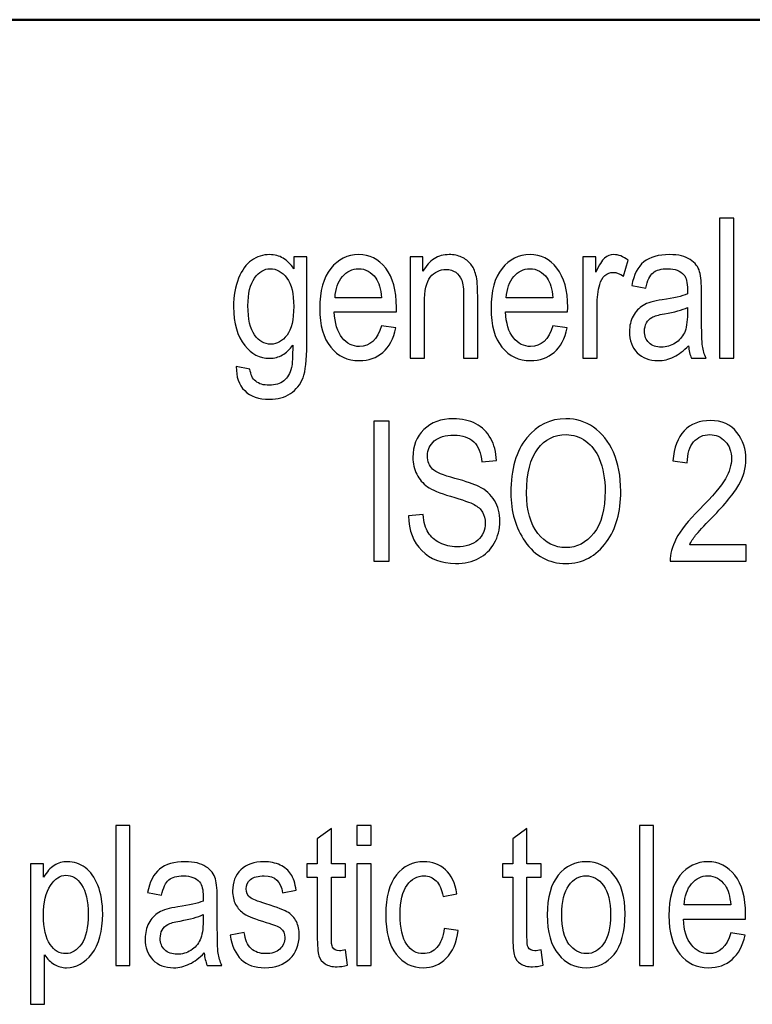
# Model space of a CAD drawing. Header units: centimetres. Extents: x -94 to 21, y -30 to 196.
# Tile 49 of 143: x 8 to 9.08, y -25.14 to -23.68. Entities that reach past the tile are written whole.
import ezdxf

# ---------------------------------------------------------------- set-up
doc = ezdxf.new("R2010")
doc.units = ezdxf.units.CM
doc.header["$MEASUREMENT"] = 0
doc.layers.add('Ebene 1', color=7, linetype='Continuous')

msp = doc.modelspace()

# ---------------------------------------------------------------- linework, layer by layer
at = {"layer": 'Ebene 1', "lineweight": 50}
msp.add_open_spline([(20.28137, -23.68365), (20.28137, -23.68365), (1.98279, -23.68365), (1.98279, -23.68365)], degree=3, dxfattribs=at)
at = {"layer": 'Ebene 1'}
for points, knots in [([(9.03535, -24.1853), (9.03535, -24.1853), (9.03535, -23.97785), (9.03535, -23.97785), (9.03535, -23.97785), (9.05621, -23.97785), (9.05621, -23.97785), (9.05621, -23.97785), (9.05621, -24.1853), (9.05621, -24.1853), (9.05621, -24.1853), (9.03535, -24.1853), (9.03535, -24.1853)], [0, 0, 0, 0, 0.25, 0.25, 0.25, 0.5, 0.5, 0.5, 0.75, 0.75, 0.75, 1, 1, 1, 1]), ([(8.31869, -24.19776), (8.31869, -24.19776), (8.33897, -24.20152), (8.33897, -24.20152), (8.33994, -24.20954), (8.34279, -24.21548), (8.34752, -24.21939), (8.3523, -24.2233), (8.35887, -24.22528), (8.36736, -24.22528), (8.37659, -24.22528), (8.38393, -24.22311), (8.38938, -24.21872), (8.39484, -24.21432), (8.39856, -24.2078), (8.40059, -24.19916), (8.40179, -24.1939), (8.40242, -24.18279), (8.40242, -24.16584), (8.39788, -24.17226), (8.39276, -24.17714), (8.38707, -24.18042), (8.38142, -24.18366), (8.37509, -24.1853), (8.36819, -24.1853), (8.35341, -24.1853), (8.34114, -24.17907), (8.33139, -24.16661), (8.32023, -24.15232), (8.31463, -24.13315), (8.31463, -24.1091), (8.31463, -24.09297), (8.3171, -24.07887), (8.32202, -24.0668), (8.32695, -24.05473), (8.33337, -24.04589), (8.34138, -24.04024), (8.34935, -24.03459), (8.35833, -24.03174), (8.36828, -24.03174), (8.37552, -24.03174), (8.38219, -24.03353), (8.38818, -24.03705), (8.39421, -24.04063), (8.39952, -24.04594), (8.40416, -24.05304), (8.40416, -24.05304), (8.40416, -24.03493), (8.40416, -24.03493), (8.40416, -24.03493), (8.42329, -24.03493), (8.42329, -24.03493), (8.42329, -24.03493), (8.42329, -24.16478), (8.42329, -24.16478), (8.42329, -24.18791), (8.42141, -24.20437), (8.41764, -24.21422), (8.41382, -24.22408), (8.40764, -24.2319), (8.39904, -24.2376), (8.39045, -24.24329), (8.38011, -24.24614), (8.36799, -24.24614), (8.35206, -24.24614), (8.33974, -24.24185), (8.33115, -24.2333), (8.32255, -24.22475), (8.3184, -24.21292), (8.31869, -24.19776)], [0, 0, 0, 0, 0.0434783, 0.0434783, 0.0434783, 0.0869565, 0.0869565, 0.0869565, 0.1304348, 0.1304348, 0.1304348, 0.173913, 0.173913, 0.173913, 0.2173913, 0.2173913, 0.2173913, 0.2608696, 0.2608696, 0.2608696, 0.3043478, 0.3043478, 0.3043478, 0.3478261, 0.3478261, 0.3478261, 0.3913043, 0.3913043, 0.3913043, 0.4347826, 0.4347826, 0.4347826, 0.4782609, 0.4782609, 0.4782609, 0.5217391, 0.5217391, 0.5217391, 0.5652174, 0.5652174, 0.5652174, 0.6086957, 0.6086957, 0.6086957, 0.6521739, 0.6521739, 0.6521739, 0.6956522, 0.6956522, 0.6956522, 0.7391304, 0.7391304, 0.7391304, 0.7826087, 0.7826087, 0.7826087, 0.826087, 0.826087, 0.826087, 0.8695652, 0.8695652, 0.8695652, 0.9130435, 0.9130435, 0.9130435, 0.9565217, 0.9565217, 0.9565217, 1, 1, 1, 1]), ([(8.53404, -24.1372), (8.53404, -24.1372), (8.55548, -24.14039), (8.55548, -24.14039), (8.5519, -24.15638), (8.54538, -24.16845), (8.53602, -24.17656), (8.52659, -24.18472), (8.51495, -24.18878), (8.50109, -24.18878), (8.48361, -24.18878), (8.46951, -24.18216), (8.4587, -24.16888), (8.44788, -24.15565), (8.44247, -24.13653), (8.44247, -24.11152), (8.44247, -24.08558), (8.44793, -24.06583), (8.45884, -24.05217), (8.46976, -24.03855), (8.48352, -24.03174), (8.50027, -24.03174), (8.51621, -24.03174), (8.52954, -24.03841), (8.54022, -24.05178), (8.55084, -24.06516), (8.5562, -24.08452), (8.5562, -24.10987), (8.5562, -24.10987), (8.55606, -24.11663), (8.55606, -24.11663), (8.55606, -24.11663), (8.46391, -24.11663), (8.46391, -24.11663), (8.46478, -24.13358), (8.46869, -24.14638), (8.47569, -24.15497), (8.4827, -24.16362), (8.4912, -24.16792), (8.50124, -24.16792), (8.51693, -24.16792), (8.52789, -24.15768), (8.53404, -24.1372)], [0, 0, 0, 0, 0.0714286, 0.0714286, 0.0714286, 0.1428571, 0.1428571, 0.1428571, 0.2142857, 0.2142857, 0.2142857, 0.2857143, 0.2857143, 0.2857143, 0.3571429, 0.3571429, 0.3571429, 0.4285714, 0.4285714, 0.4285714, 0.5, 0.5, 0.5, 0.5714286, 0.5714286, 0.5714286, 0.6428571, 0.6428571, 0.6428571, 0.7142857, 0.7142857, 0.7142857, 0.7857143, 0.7857143, 0.7857143, 0.8571429, 0.8571429, 0.8571429, 0.9285714, 0.9285714, 0.9285714, 1, 1, 1, 1]), ([(8.57669, -24.1853), (8.57669, -24.1853), (8.57669, -24.03493), (8.57669, -24.03493), (8.57669, -24.03493), (8.59552, -24.03493), (8.59552, -24.03493), (8.59552, -24.03493), (8.59552, -24.05647), (8.59552, -24.05647), (8.60006, -24.04816), (8.60556, -24.04198), (8.61208, -24.03788), (8.61865, -24.03377), (8.62613, -24.03174), (8.63458, -24.03174), (8.6412, -24.03174), (8.64728, -24.03305), (8.65289, -24.03565), (8.6585, -24.03821), (8.66299, -24.04159), (8.66642, -24.0458), (8.66984, -24.05), (8.6724, -24.05545), (8.67409, -24.06216), (8.67578, -24.06883), (8.67665, -24.07911), (8.67665, -24.09297), (8.67665, -24.09297), (8.67665, -24.1853), (8.67665, -24.1853), (8.67665, -24.1853), (8.65579, -24.1853), (8.65579, -24.1853), (8.65579, -24.1853), (8.65579, -24.09394), (8.65579, -24.09394), (8.65579, -24.08288), (8.65487, -24.07482), (8.65299, -24.06975), (8.65111, -24.06468), (8.64815, -24.06072), (8.64414, -24.05792), (8.64014, -24.05516), (8.63555, -24.05376), (8.63024, -24.05376), (8.62029, -24.05376), (8.61237, -24.05748), (8.60643, -24.06492), (8.60049, -24.0724), (8.59755, -24.08515), (8.59755, -24.10326), (8.59755, -24.10326), (8.59755, -24.1853), (8.59755, -24.1853), (8.59755, -24.1853), (8.57669, -24.1853), (8.57669, -24.1853)], [0, 0, 0, 0, 0.0526316, 0.0526316, 0.0526316, 0.1052632, 0.1052632, 0.1052632, 0.1578947, 0.1578947, 0.1578947, 0.2105263, 0.2105263, 0.2105263, 0.2631579, 0.2631579, 0.2631579, 0.3157895, 0.3157895, 0.3157895, 0.3684211, 0.3684211, 0.3684211, 0.4210526, 0.4210526, 0.4210526, 0.4736842, 0.4736842, 0.4736842, 0.5263158, 0.5263158, 0.5263158, 0.5789474, 0.5789474, 0.5789474, 0.6315789, 0.6315789, 0.6315789, 0.6842105, 0.6842105, 0.6842105, 0.7368421, 0.7368421, 0.7368421, 0.7894737, 0.7894737, 0.7894737, 0.8421053, 0.8421053, 0.8421053, 0.8947368, 0.8947368, 0.8947368, 0.9473684, 0.9473684, 0.9473684, 1, 1, 1, 1]), ([(8.78798, -24.1372), (8.78798, -24.1372), (8.80942, -24.14039), (8.80942, -24.14039), (8.80584, -24.15638), (8.79932, -24.16845), (8.78996, -24.17656), (8.78054, -24.18472), (8.7689, -24.18878), (8.75503, -24.18878), (8.73755, -24.18878), (8.72345, -24.18216), (8.71264, -24.16888), (8.70182, -24.15565), (8.69641, -24.13653), (8.69641, -24.11152), (8.69641, -24.08558), (8.70187, -24.06583), (8.71278, -24.05217), (8.7237, -24.03855), (8.73746, -24.03174), (8.75421, -24.03174), (8.77016, -24.03174), (8.78349, -24.03841), (8.79416, -24.05178), (8.80478, -24.06516), (8.81014, -24.08452), (8.81014, -24.10987), (8.81014, -24.10987), (8.81, -24.11663), (8.81, -24.11663), (8.81, -24.11663), (8.71785, -24.11663), (8.71785, -24.11663), (8.71872, -24.13358), (8.72263, -24.14638), (8.72963, -24.15497), (8.73664, -24.16362), (8.74514, -24.16792), (8.75518, -24.16792), (8.77088, -24.16792), (8.78184, -24.15768), (8.78798, -24.1372)], [0, 0, 0, 0, 0.0714286, 0.0714286, 0.0714286, 0.1428571, 0.1428571, 0.1428571, 0.2142857, 0.2142857, 0.2142857, 0.2857143, 0.2857143, 0.2857143, 0.3571429, 0.3571429, 0.3571429, 0.4285714, 0.4285714, 0.4285714, 0.5, 0.5, 0.5, 0.5714286, 0.5714286, 0.5714286, 0.6428571, 0.6428571, 0.6428571, 0.7142857, 0.7142857, 0.7142857, 0.7857143, 0.7857143, 0.7857143, 0.8571429, 0.8571429, 0.8571429, 0.9285714, 0.9285714, 0.9285714, 1, 1, 1, 1]), ([(8.83275, -24.1853), (8.83275, -24.1853), (8.83275, -24.03493), (8.83275, -24.03493), (8.83275, -24.03493), (8.85158, -24.03493), (8.85158, -24.03493), (8.85158, -24.03493), (8.85158, -24.05796), (8.85158, -24.05796), (8.85641, -24.04739), (8.8608, -24.04039), (8.86481, -24.03691), (8.86882, -24.03348), (8.87331, -24.03174), (8.87833, -24.03174), (8.88529, -24.03174), (8.89244, -24.03445), (8.89968, -24.03986), (8.89968, -24.03986), (8.89273, -24.06361), (8.89273, -24.06361), (8.88751, -24.05994), (8.88248, -24.05811), (8.87756, -24.05811), (8.87311, -24.05811), (8.86906, -24.05965), (8.86539, -24.06279), (8.86167, -24.06588), (8.85906, -24.07023), (8.85757, -24.07578), (8.85491, -24.08549), (8.85361, -24.09577), (8.85361, -24.10673), (8.85361, -24.10673), (8.85361, -24.1853), (8.85361, -24.1853), (8.85361, -24.1853), (8.83275, -24.1853), (8.83275, -24.1853)], [0, 0, 0, 0, 0.0769231, 0.0769231, 0.0769231, 0.1538462, 0.1538462, 0.1538462, 0.2307692, 0.2307692, 0.2307692, 0.3076923, 0.3076923, 0.3076923, 0.3846154, 0.3846154, 0.3846154, 0.4615385, 0.4615385, 0.4615385, 0.5384615, 0.5384615, 0.5384615, 0.6153846, 0.6153846, 0.6153846, 0.6923077, 0.6923077, 0.6923077, 0.7692308, 0.7692308, 0.7692308, 0.8461538, 0.8461538, 0.8461538, 0.9230769, 0.9230769, 0.9230769, 1, 1, 1, 1]), ([(8.98921, -24.16681), (8.98221, -24.1741), (8.97497, -24.17955), (8.96743, -24.18322), (8.95985, -24.18694), (8.95203, -24.18878), (8.94392, -24.18878), (8.93107, -24.18878), (8.92083, -24.18491), (8.91321, -24.17714), (8.90553, -24.16941), (8.90171, -24.15898), (8.90171, -24.14585), (8.90171, -24.13716), (8.9035, -24.12948), (8.90712, -24.12277), (8.91069, -24.11605), (8.91562, -24.11079), (8.92185, -24.10702), (8.92808, -24.10326), (8.93754, -24.10046), (8.95019, -24.09867), (8.96719, -24.09626), (8.9797, -24.09336), (8.98762, -24.08998), (8.98762, -24.08998), (8.98776, -24.08346), (8.98776, -24.08346), (8.98776, -24.07313), (8.98593, -24.06588), (8.98226, -24.06168), (8.97709, -24.05565), (8.96912, -24.0526), (8.9584, -24.0526), (8.9487, -24.0526), (8.94145, -24.05463), (8.93662, -24.05864), (8.93184, -24.06265), (8.92832, -24.07023), (8.92605, -24.08129), (8.92605, -24.08129), (8.90519, -24.07752), (8.90519, -24.07752), (8.90813, -24.06154), (8.91403, -24.04995), (8.92296, -24.04266), (8.93189, -24.03536), (8.94469, -24.03174), (8.9613, -24.03174), (8.97424, -24.03174), (8.98438, -24.03416), (8.99177, -24.03903), (8.99911, -24.04386), (9.0038, -24.0499), (9.00574, -24.05705), (9.00767, -24.06424), (9.00863, -24.07467), (9.00863, -24.08843), (9.00863, -24.08843), (9.00863, -24.12238), (9.00863, -24.12238), (9.00863, -24.14614), (9.00907, -24.16111), (9.00998, -24.16729), (9.01085, -24.17342), (9.01264, -24.17946), (9.0153, -24.1853), (9.0153, -24.1853), (8.99356, -24.1853), (8.99356, -24.1853), (8.99134, -24.18013), (8.98989, -24.17395), (8.98921, -24.16681)], [0, 0, 0, 0, 0.0416667, 0.0416667, 0.0416667, 0.0833333, 0.0833333, 0.0833333, 0.125, 0.125, 0.125, 0.1666667, 0.1666667, 0.1666667, 0.2083333, 0.2083333, 0.2083333, 0.25, 0.25, 0.25, 0.2916667, 0.2916667, 0.2916667, 0.3333333, 0.3333333, 0.3333333, 0.375, 0.375, 0.375, 0.4166667, 0.4166667, 0.4166667, 0.4583333, 0.4583333, 0.4583333, 0.5, 0.5, 0.5, 0.5416667, 0.5416667, 0.5416667, 0.5833333, 0.5833333, 0.5833333, 0.625, 0.625, 0.625, 0.6666667, 0.6666667, 0.6666667, 0.7083333, 0.7083333, 0.7083333, 0.75, 0.75, 0.75, 0.7916667, 0.7916667, 0.7916667, 0.8333333, 0.8333333, 0.8333333, 0.875, 0.875, 0.875, 0.9166667, 0.9166667, 0.9166667, 0.9583333, 0.9583333, 0.9583333, 1, 1, 1, 1]), ([(8.33607, -24.10751), (8.33607, -24.12731), (8.33936, -24.14174), (8.34588, -24.15082), (8.35239, -24.1599), (8.36036, -24.16444), (8.36983, -24.16444), (8.37929, -24.16444), (8.38731, -24.16), (8.39392, -24.15111), (8.40054, -24.14223), (8.40387, -24.12808), (8.40387, -24.10867), (8.40387, -24.08974), (8.40049, -24.07569), (8.39368, -24.06646), (8.38687, -24.05724), (8.37857, -24.0526), (8.36881, -24.0526), (8.36012, -24.0526), (8.35249, -24.05724), (8.34592, -24.06646), (8.33936, -24.07569), (8.33607, -24.08935), (8.33607, -24.10751)], [0, 0, 0, 0, 0.125, 0.125, 0.125, 0.25, 0.25, 0.25, 0.375, 0.375, 0.375, 0.5, 0.5, 0.5, 0.625, 0.625, 0.625, 0.75, 0.75, 0.75, 0.875, 0.875, 0.875, 1, 1, 1, 1]), ([(8.46517, -24.09577), (8.46517, -24.09577), (8.53404, -24.09577), (8.53404, -24.09577), (8.53307, -24.08274), (8.53031, -24.07303), (8.52567, -24.06661), (8.51896, -24.05729), (8.51041, -24.0526), (8.50003, -24.0526), (8.49066, -24.0526), (8.4827, -24.05652), (8.47608, -24.06429), (8.46947, -24.07206), (8.46584, -24.08254), (8.46517, -24.09577)], [0, 0, 0, 0, 0.2, 0.2, 0.2, 0.4, 0.4, 0.4, 0.6, 0.6, 0.6, 0.8, 0.8, 0.8, 1, 1, 1, 1]), ([(8.71911, -24.09577), (8.71911, -24.09577), (8.78798, -24.09577), (8.78798, -24.09577), (8.78701, -24.08274), (8.78426, -24.07303), (8.77962, -24.06661), (8.77291, -24.05729), (8.76435, -24.0526), (8.75397, -24.0526), (8.7446, -24.0526), (8.73664, -24.05652), (8.73002, -24.06429), (8.72341, -24.07206), (8.71978, -24.08254), (8.71911, -24.09577)], [0, 0, 0, 0, 0.2, 0.2, 0.2, 0.4, 0.4, 0.4, 0.6, 0.6, 0.6, 0.8, 0.8, 0.8, 1, 1, 1, 1]), ([(8.98762, -24.10997), (8.97999, -24.11374), (8.96859, -24.11692), (8.95348, -24.11953), (8.94469, -24.12103), (8.93856, -24.12277), (8.93508, -24.1247), (8.93155, -24.12663), (8.92885, -24.12938), (8.92692, -24.13291), (8.92499, -24.13643), (8.92402, -24.14054), (8.92402, -24.14517), (8.92402, -24.15232), (8.92624, -24.15807), (8.93069, -24.16236), (8.93513, -24.16666), (8.94126, -24.16879), (8.94908, -24.16879), (8.95657, -24.16879), (8.96333, -24.16685), (8.96941, -24.16299), (8.9755, -24.15913), (8.98008, -24.15396), (8.98308, -24.14749), (8.98612, -24.14107), (8.98762, -24.13165), (8.98762, -24.11929), (8.98762, -24.11929), (8.98762, -24.10997), (8.98762, -24.10997)], [0, 0, 0, 0, 0.1, 0.1, 0.1, 0.2, 0.2, 0.2, 0.3, 0.3, 0.3, 0.4, 0.4, 0.4, 0.5, 0.5, 0.5, 0.6, 0.6, 0.6, 0.7, 0.7, 0.7, 0.8, 0.8, 0.8, 0.9, 0.9, 0.9, 1, 1, 1, 1]), ([(8.5742, -24.41894), (8.5742, -24.41894), (8.59564, -24.41691), (8.59564, -24.41691), (8.59675, -24.42831), (8.59931, -24.4372), (8.60332, -24.44357), (8.60733, -24.44994), (8.61302, -24.45506), (8.62046, -24.45893), (8.6279, -24.46279), (8.6363, -24.46472), (8.64557, -24.46472), (8.65895, -24.46472), (8.66933, -24.46144), (8.67673, -24.45492), (8.68411, -24.44835), (8.68778, -24.43985), (8.68778, -24.42942), (8.68778, -24.42329), (8.68643, -24.41798), (8.68373, -24.41339), (8.68107, -24.40885), (8.67702, -24.40508), (8.67155, -24.40219), (8.66614, -24.39924), (8.65441, -24.39514), (8.6364, -24.38987), (8.62036, -24.38514), (8.60897, -24.38036), (8.60216, -24.37558), (8.59535, -24.37075), (8.59004, -24.36462), (8.58627, -24.35723), (8.58246, -24.34984), (8.58057, -24.34144), (8.58057, -24.33212), (8.58057, -24.31532), (8.58598, -24.3016), (8.59685, -24.29093), (8.60766, -24.28026), (8.6223, -24.27495), (8.64064, -24.27495), (8.6533, -24.27495), (8.66435, -24.27746), (8.67382, -24.28243), (8.68329, -24.28745), (8.69063, -24.29465), (8.6959, -24.30397), (8.70111, -24.31329), (8.70391, -24.3243), (8.7043, -24.33695), (8.7043, -24.33695), (8.68286, -24.33898), (8.68286, -24.33898), (8.68175, -24.3255), (8.67769, -24.31551), (8.67073, -24.30904), (8.66382, -24.30252), (8.65407, -24.29928), (8.64151, -24.29928), (8.62877, -24.29928), (8.61906, -24.30213), (8.61235, -24.30783), (8.60564, -24.31353), (8.6023, -24.32087), (8.6023, -24.3299), (8.6023, -24.3383), (8.60477, -24.34482), (8.60969, -24.34941), (8.61457, -24.35404), (8.62563, -24.35868), (8.64282, -24.36336), (8.65962, -24.3679), (8.6714, -24.37191), (8.67822, -24.37524), (8.68861, -24.3805), (8.69643, -24.38741), (8.70164, -24.39605), (8.70691, -24.4047), (8.70951, -24.41498), (8.70951, -24.42696), (8.70951, -24.43884), (8.70671, -24.44965), (8.70116, -24.45941), (8.69561, -24.46921), (8.68803, -24.4766), (8.67846, -24.48172), (8.66889, -24.48679), (8.6574, -24.48935), (8.64388, -24.48935), (8.62287, -24.48935), (8.60612, -24.48302), (8.59366, -24.47037), (8.58115, -24.45772), (8.57468, -24.44058), (8.5742, -24.41894)], [0, 0, 0, 0, 0.03125, 0.03125, 0.03125, 0.0625, 0.0625, 0.0625, 0.09375, 0.09375, 0.09375, 0.125, 0.125, 0.125, 0.15625, 0.15625, 0.15625, 0.1875, 0.1875, 0.1875, 0.21875, 0.21875, 0.21875, 0.25, 0.25, 0.25, 0.28125, 0.28125, 0.28125, 0.3125, 0.3125, 0.3125, 0.34375, 0.34375, 0.34375, 0.375, 0.375, 0.375, 0.40625, 0.40625, 0.40625, 0.4375, 0.4375, 0.4375, 0.46875, 0.46875, 0.46875, 0.5, 0.5, 0.5, 0.53125, 0.53125, 0.53125, 0.5625, 0.5625, 0.5625, 0.59375, 0.59375, 0.59375, 0.625, 0.625, 0.625, 0.65625, 0.65625, 0.65625, 0.6875, 0.6875, 0.6875, 0.71875, 0.71875, 0.71875, 0.75, 0.75, 0.75, 0.78125, 0.78125, 0.78125, 0.8125, 0.8125, 0.8125, 0.84375, 0.84375, 0.84375, 0.875, 0.875, 0.875, 0.90625, 0.90625, 0.90625, 0.9375, 0.9375, 0.9375, 0.96875, 0.96875, 0.96875, 1, 1, 1, 1]), ([(8.72592, -24.3849), (8.72592, -24.34955), (8.73369, -24.32241), (8.74929, -24.30344), (8.76484, -24.28446), (8.78425, -24.27495), (8.80749, -24.27495), (8.82251, -24.27495), (8.83617, -24.2792), (8.84853, -24.28765), (8.86089, -24.29615), (8.8707, -24.30846), (8.87794, -24.32464), (8.88514, -24.34076), (8.88876, -24.36003), (8.88876, -24.38234), (8.88876, -24.41305), (8.88176, -24.43806), (8.8678, -24.45738), (8.8524, -24.47868), (8.83226, -24.48935), (8.80734, -24.48935), (8.78222, -24.48935), (8.76204, -24.47843), (8.74673, -24.45656), (8.73287, -24.43676), (8.72592, -24.41291), (8.72592, -24.3849)], [0, 0, 0, 0, 0.1111111, 0.1111111, 0.1111111, 0.2222222, 0.2222222, 0.2222222, 0.3333333, 0.3333333, 0.3333333, 0.4444444, 0.4444444, 0.4444444, 0.5555556, 0.5555556, 0.5555556, 0.6666667, 0.6666667, 0.6666667, 0.7777778, 0.7777778, 0.7777778, 0.8888889, 0.8888889, 0.8888889, 1, 1, 1, 1]), ([(8.52259, -24.48587), (8.52259, -24.48587), (8.52259, -24.27842), (8.52259, -24.27842), (8.52259, -24.27842), (8.54519, -24.27842), (8.54519, -24.27842), (8.54519, -24.27842), (8.54519, -24.48587), (8.54519, -24.48587), (8.54519, -24.48587), (8.52259, -24.48587), (8.52259, -24.48587)], [0, 0, 0, 0, 0.25, 0.25, 0.25, 0.5, 0.5, 0.5, 0.75, 0.75, 0.75, 1, 1, 1, 1]), ([(9.07469, -24.46153), (9.07469, -24.46153), (9.07469, -24.48587), (9.07469, -24.48587), (9.07469, -24.48587), (8.96197, -24.48587), (8.96197, -24.48587), (8.96168, -24.47597), (8.96468, -24.46486), (8.97096, -24.4526), (8.97723, -24.44038), (8.98877, -24.4259), (9.00548, -24.40919), (9.02504, -24.38973), (9.03784, -24.37466), (9.04388, -24.36404), (9.04992, -24.35337), (9.05296, -24.34347), (9.05296, -24.33429), (9.05296, -24.32372), (9.04987, -24.31507), (9.04369, -24.30841), (9.03751, -24.30175), (9.02988, -24.29841), (9.02079, -24.29841), (9.01103, -24.29841), (9.00307, -24.30199), (8.99684, -24.30918), (8.99061, -24.31638), (8.98747, -24.32671), (8.98747, -24.34014), (8.98747, -24.34014), (8.96603, -24.33753), (8.96603, -24.33753), (8.96753, -24.31763), (8.97318, -24.30266), (8.98298, -24.29262), (8.99273, -24.28258), (9.00558, -24.27755), (9.02156, -24.27755), (9.03896, -24.27755), (9.05209, -24.2834), (9.06102, -24.29508), (9.06996, -24.30682), (9.0744, -24.3201), (9.0744, -24.33502), (9.0744, -24.3482), (9.07092, -24.36085), (9.06392, -24.37297), (9.05692, -24.38514), (9.04359, -24.40132), (9.02402, -24.42155), (9.01152, -24.4343), (9.00345, -24.44299), (8.99983, -24.44763), (8.99616, -24.45226), (8.99322, -24.4569), (8.99095, -24.46153), (8.99095, -24.46153), (9.07469, -24.46153), (9.07469, -24.46153)], [0, 0, 0, 0, 0.05, 0.05, 0.05, 0.1, 0.1, 0.1, 0.15, 0.15, 0.15, 0.2, 0.2, 0.2, 0.25, 0.25, 0.25, 0.3, 0.3, 0.3, 0.35, 0.35, 0.35, 0.4, 0.4, 0.4, 0.45, 0.45, 0.45, 0.5, 0.5, 0.5, 0.55, 0.55, 0.55, 0.6, 0.6, 0.6, 0.65, 0.65, 0.65, 0.7, 0.7, 0.7, 0.75, 0.75, 0.75, 0.8, 0.8, 0.8, 0.85, 0.85, 0.85, 0.9, 0.9, 0.9, 0.95, 0.95, 0.95, 1, 1, 1, 1]), ([(8.7491, -24.38524), (8.7491, -24.41083), (8.75475, -24.43063), (8.76605, -24.44473), (8.7773, -24.45883), (8.79106, -24.46588), (8.8072, -24.46588), (8.82371, -24.46588), (8.83757, -24.45878), (8.84877, -24.44454), (8.85998, -24.43029), (8.86558, -24.40933), (8.86558, -24.38171), (8.86558, -24.36389), (8.86268, -24.34796), (8.85693, -24.33391), (8.85249, -24.32319), (8.84583, -24.31454), (8.8369, -24.30812), (8.82796, -24.30165), (8.81821, -24.29841), (8.80763, -24.29841), (8.79063, -24.29841), (8.77662, -24.30546), (8.76561, -24.31961), (8.7546, -24.33376), (8.7491, -24.35564), (8.7491, -24.38524)], [0, 0, 0, 0, 0.1111111, 0.1111111, 0.1111111, 0.2222222, 0.2222222, 0.2222222, 0.3333333, 0.3333333, 0.3333333, 0.4444444, 0.4444444, 0.4444444, 0.5555556, 0.5555556, 0.5555556, 0.6666667, 0.6666667, 0.6666667, 0.7777778, 0.7777778, 0.7777778, 0.8888889, 0.8888889, 0.8888889, 1, 1, 1, 1]), ([(8.14008, -25.0849), (8.14008, -25.0849), (8.14008, -24.87745), (8.14008, -24.87745), (8.14008, -24.87745), (8.16094, -24.87745), (8.16094, -24.87745), (8.16094, -24.87745), (8.16094, -25.0849), (8.16094, -25.0849), (8.16094, -25.0849), (8.14008, -25.0849), (8.14008, -25.0849)], [0, 0, 0, 0, 0.25, 0.25, 0.25, 0.5, 0.5, 0.5, 0.75, 0.75, 0.75, 1, 1, 1, 1]), ([(8.48081, -25.06201), (8.48081, -25.06201), (8.48371, -25.08461), (8.48371, -25.08461), (8.47791, -25.08616), (8.4727, -25.08693), (8.46806, -25.08693), (8.46077, -25.08693), (8.45493, -25.08548), (8.45044, -25.08258), (8.44599, -25.07973), (8.44294, -25.07577), (8.4413, -25.07075), (8.43961, -25.06578), (8.43879, -25.05578), (8.43879, -25.04086), (8.43879, -25.04086), (8.43879, -24.95423), (8.43879, -24.95423), (8.43879, -24.95423), (8.42344, -24.95423), (8.42344, -24.95423), (8.42344, -24.95423), (8.42344, -24.93453), (8.42344, -24.93453), (8.42344, -24.93453), (8.43879, -24.93453), (8.43879, -24.93453), (8.43879, -24.93453), (8.43879, -24.89744), (8.43879, -24.89744), (8.43879, -24.89744), (8.45966, -24.88209), (8.45966, -24.88209), (8.45966, -24.88209), (8.45966, -24.93453), (8.45966, -24.93453), (8.45966, -24.93453), (8.48081, -24.93453), (8.48081, -24.93453), (8.48081, -24.93453), (8.48081, -24.95423), (8.48081, -24.95423), (8.48081, -24.95423), (8.45966, -24.95423), (8.45966, -24.95423), (8.45966, -24.95423), (8.45966, -25.04231), (8.45966, -25.04231), (8.45966, -25.05047), (8.46029, -25.05569), (8.4615, -25.05805), (8.46328, -25.06148), (8.46666, -25.06317), (8.47159, -25.06317), (8.47396, -25.06317), (8.47705, -25.06278), (8.48081, -25.06201)], [0, 0, 0, 0, 0.0526316, 0.0526316, 0.0526316, 0.1052632, 0.1052632, 0.1052632, 0.1578947, 0.1578947, 0.1578947, 0.2105263, 0.2105263, 0.2105263, 0.2631579, 0.2631579, 0.2631579, 0.3157895, 0.3157895, 0.3157895, 0.3684211, 0.3684211, 0.3684211, 0.4210526, 0.4210526, 0.4210526, 0.4736842, 0.4736842, 0.4736842, 0.5263158, 0.5263158, 0.5263158, 0.5789474, 0.5789474, 0.5789474, 0.6315789, 0.6315789, 0.6315789, 0.6842105, 0.6842105, 0.6842105, 0.7368421, 0.7368421, 0.7368421, 0.7894737, 0.7894737, 0.7894737, 0.8421053, 0.8421053, 0.8421053, 0.8947368, 0.8947368, 0.8947368, 0.9473684, 0.9473684, 0.9473684, 1, 1, 1, 1]), ([(8.49768, -24.90672), (8.49768, -24.90672), (8.49768, -24.87745), (8.49768, -24.87745), (8.49768, -24.87745), (8.51854, -24.87745), (8.51854, -24.87745), (8.51854, -24.87745), (8.51854, -24.90672), (8.51854, -24.90672), (8.51854, -24.90672), (8.49768, -24.90672), (8.49768, -24.90672)], [0, 0, 0, 0, 0.25, 0.25, 0.25, 0.5, 0.5, 0.5, 0.75, 0.75, 0.75, 1, 1, 1, 1]), ([(8.7708, -25.06201), (8.7708, -25.06201), (8.7737, -25.08461), (8.7737, -25.08461), (8.7679, -25.08616), (8.76269, -25.08693), (8.75805, -25.08693), (8.75076, -25.08693), (8.74492, -25.08548), (8.74043, -25.08258), (8.73599, -25.07973), (8.73294, -25.07577), (8.7313, -25.07075), (8.72961, -25.06578), (8.72879, -25.05578), (8.72879, -25.04086), (8.72879, -25.04086), (8.72879, -24.95423), (8.72879, -24.95423), (8.72879, -24.95423), (8.71344, -24.95423), (8.71344, -24.95423), (8.71344, -24.95423), (8.71344, -24.93453), (8.71344, -24.93453), (8.71344, -24.93453), (8.72879, -24.93453), (8.72879, -24.93453), (8.72879, -24.93453), (8.72879, -24.89744), (8.72879, -24.89744), (8.72879, -24.89744), (8.74965, -24.88209), (8.74965, -24.88209), (8.74965, -24.88209), (8.74965, -24.93453), (8.74965, -24.93453), (8.74965, -24.93453), (8.7708, -24.93453), (8.7708, -24.93453), (8.7708, -24.93453), (8.7708, -24.95423), (8.7708, -24.95423), (8.7708, -24.95423), (8.74965, -24.95423), (8.74965, -24.95423), (8.74965, -24.95423), (8.74965, -25.04231), (8.74965, -25.04231), (8.74965, -25.05047), (8.75028, -25.05569), (8.75149, -25.05805), (8.75327, -25.06148), (8.75665, -25.06317), (8.76158, -25.06317), (8.76395, -25.06317), (8.76704, -25.06278), (8.7708, -25.06201)], [0, 0, 0, 0, 0.0526316, 0.0526316, 0.0526316, 0.1052632, 0.1052632, 0.1052632, 0.1578947, 0.1578947, 0.1578947, 0.2105263, 0.2105263, 0.2105263, 0.2631579, 0.2631579, 0.2631579, 0.3157895, 0.3157895, 0.3157895, 0.3684211, 0.3684211, 0.3684211, 0.4210526, 0.4210526, 0.4210526, 0.4736842, 0.4736842, 0.4736842, 0.5263158, 0.5263158, 0.5263158, 0.5789474, 0.5789474, 0.5789474, 0.6315789, 0.6315789, 0.6315789, 0.6842105, 0.6842105, 0.6842105, 0.7368421, 0.7368421, 0.7368421, 0.7894737, 0.7894737, 0.7894737, 0.8421053, 0.8421053, 0.8421053, 0.8947368, 0.8947368, 0.8947368, 0.9473684, 0.9473684, 0.9473684, 1, 1, 1, 1]), ([(8.91668, -25.0849), (8.91668, -25.0849), (8.91668, -24.87745), (8.91668, -24.87745), (8.91668, -24.87745), (8.93754, -24.87745), (8.93754, -24.87745), (8.93754, -24.87745), (8.93754, -25.0849), (8.93754, -25.0849), (8.93754, -25.0849), (8.91668, -25.0849), (8.91668, -25.0849)], [0, 0, 0, 0, 0.25, 0.25, 0.25, 0.5, 0.5, 0.5, 0.75, 0.75, 0.75, 1, 1, 1, 1]), ([(8.01369, -25.14256), (8.01369, -25.14256), (8.01369, -24.93453), (8.01369, -24.93453), (8.01369, -24.93453), (8.0331, -24.93453), (8.0331, -24.93453), (8.0331, -24.93453), (8.0331, -24.95428), (8.0331, -24.95428), (8.03778, -24.94617), (8.043, -24.94032), (8.04874, -24.93675), (8.05449, -24.93313), (8.06106, -24.93134), (8.06844, -24.93134), (8.07815, -24.93134), (8.08689, -24.93424), (8.09467, -24.93999), (8.1025, -24.94573), (8.10873, -24.95447), (8.11351, -24.96621), (8.11824, -24.97794), (8.12061, -24.99209), (8.12061, -25.0086), (8.12061, -25.03415), (8.11525, -25.05385), (8.10457, -25.06766), (8.09384, -25.08147), (8.08134, -25.08838), (8.0669, -25.08838), (8.06048, -25.08838), (8.05454, -25.08673), (8.04894, -25.08345), (8.04338, -25.08017), (8.0386, -25.07548), (8.03455, -25.0695), (8.03455, -25.0695), (8.03455, -25.14256), (8.03455, -25.14256), (8.03455, -25.14256), (8.01369, -25.14256), (8.01369, -25.14256)], [0, 0, 0, 0, 0.0714286, 0.0714286, 0.0714286, 0.1428571, 0.1428571, 0.1428571, 0.2142857, 0.2142857, 0.2142857, 0.2857143, 0.2857143, 0.2857143, 0.3571429, 0.3571429, 0.3571429, 0.4285714, 0.4285714, 0.4285714, 0.5, 0.5, 0.5, 0.5714286, 0.5714286, 0.5714286, 0.6428571, 0.6428571, 0.6428571, 0.7142857, 0.7142857, 0.7142857, 0.7857143, 0.7857143, 0.7857143, 0.8571429, 0.8571429, 0.8571429, 0.9285714, 0.9285714, 0.9285714, 1, 1, 1, 1]), ([(8.27115, -25.06641), (8.26415, -25.0737), (8.25691, -25.07915), (8.24937, -25.08282), (8.24179, -25.08654), (8.23397, -25.08838), (8.22586, -25.08838), (8.21301, -25.08838), (8.20276, -25.08451), (8.19514, -25.07674), (8.18746, -25.06901), (8.18364, -25.05858), (8.18364, -25.04545), (8.18364, -25.03676), (8.18543, -25.02908), (8.18905, -25.02237), (8.19262, -25.01565), (8.19755, -25.01039), (8.20378, -25.00662), (8.21001, -25.00286), (8.21948, -25.00006), (8.23213, -24.99827), (8.24913, -24.99586), (8.26164, -24.99296), (8.26956, -24.98958), (8.26956, -24.98958), (8.2697, -24.98306), (8.2697, -24.98306), (8.2697, -24.97273), (8.26787, -24.96548), (8.2642, -24.96128), (8.25903, -24.95525), (8.25106, -24.9522), (8.24034, -24.9522), (8.23064, -24.9522), (8.22339, -24.95423), (8.21856, -24.95824), (8.21378, -24.96225), (8.21025, -24.96983), (8.20798, -24.98089), (8.20798, -24.98089), (8.18712, -24.97712), (8.18712, -24.97712), (8.19006, -24.96114), (8.19596, -24.94955), (8.20489, -24.94226), (8.21383, -24.93496), (8.22663, -24.93134), (8.24324, -24.93134), (8.25618, -24.93134), (8.26632, -24.93376), (8.27371, -24.93863), (8.28105, -24.94346), (8.28573, -24.9495), (8.28767, -24.95665), (8.2896, -24.96384), (8.29056, -24.97427), (8.29056, -24.98803), (8.29056, -24.98803), (8.29056, -25.02198), (8.29056, -25.02198), (8.29056, -25.04574), (8.291, -25.06071), (8.29191, -25.06689), (8.29278, -25.07302), (8.29457, -25.07906), (8.29723, -25.0849), (8.29723, -25.0849), (8.2755, -25.0849), (8.2755, -25.0849), (8.27328, -25.07973), (8.27183, -25.07355), (8.27115, -25.06641)], [0, 0, 0, 0, 0.0416667, 0.0416667, 0.0416667, 0.0833333, 0.0833333, 0.0833333, 0.125, 0.125, 0.125, 0.1666667, 0.1666667, 0.1666667, 0.2083333, 0.2083333, 0.2083333, 0.25, 0.25, 0.25, 0.2916667, 0.2916667, 0.2916667, 0.3333333, 0.3333333, 0.3333333, 0.375, 0.375, 0.375, 0.4166667, 0.4166667, 0.4166667, 0.4583333, 0.4583333, 0.4583333, 0.5, 0.5, 0.5, 0.5416667, 0.5416667, 0.5416667, 0.5833333, 0.5833333, 0.5833333, 0.625, 0.625, 0.625, 0.6666667, 0.6666667, 0.6666667, 0.7083333, 0.7083333, 0.7083333, 0.75, 0.75, 0.75, 0.7916667, 0.7916667, 0.7916667, 0.8333333, 0.8333333, 0.8333333, 0.875, 0.875, 0.875, 0.9166667, 0.9166667, 0.9166667, 0.9583333, 0.9583333, 0.9583333, 1, 1, 1, 1]), ([(8.30974, -25.03999), (8.30974, -25.03999), (8.33061, -25.03623), (8.33061, -25.03623), (8.33182, -25.0468), (8.33515, -25.05467), (8.34061, -25.05979), (8.34607, -25.06496), (8.35326, -25.06752), (8.36229, -25.06752), (8.37132, -25.06752), (8.37827, -25.06525), (8.3832, -25.06076), (8.38813, -25.05627), (8.39059, -25.05057), (8.39059, -25.04366), (8.39059, -25.03772), (8.38851, -25.03309), (8.38436, -25.02975), (8.38146, -25.02749), (8.37441, -25.02468), (8.36321, -25.02126), (8.34698, -25.01628), (8.33612, -25.01203), (8.33061, -25.00856), (8.3251, -25.00508), (8.3208, -25.0004), (8.31776, -24.99455), (8.31472, -24.98871), (8.31322, -24.98205), (8.31322, -24.97461), (8.31322, -24.96181), (8.31732, -24.95138), (8.32553, -24.94337), (8.33375, -24.93535), (8.34515, -24.93134), (8.35968, -24.93134), (8.36881, -24.93134), (8.37687, -24.93298), (8.38383, -24.93632), (8.39073, -24.9396), (8.39604, -24.94409), (8.39976, -24.94964), (8.40343, -24.95525), (8.40599, -24.96321), (8.40739, -24.97364), (8.40739, -24.97364), (8.38711, -24.97741), (8.38711, -24.97741), (8.38523, -24.96061), (8.37625, -24.9522), (8.36026, -24.9522), (8.35114, -24.9522), (8.34438, -24.95404), (8.33989, -24.95766), (8.33544, -24.96128), (8.33322, -24.96592), (8.33322, -24.97157), (8.33322, -24.97712), (8.33535, -24.98151), (8.33964, -24.9847), (8.3422, -24.98658), (8.34983, -24.98963), (8.36253, -24.99378), (8.37987, -24.99904), (8.39102, -25.00334), (8.39609, -25.00662), (8.40111, -25.00986), (8.40503, -25.01435), (8.40783, -25.01995), (8.41063, -25.0256), (8.41203, -25.03231), (8.41203, -25.04009), (8.41203, -25.05448), (8.40749, -25.06612), (8.39836, -25.075), (8.38928, -25.08393), (8.37687, -25.08838), (8.36108, -25.08838), (8.33158, -25.08838), (8.31448, -25.07225), (8.30974, -25.03999)], [0, 0, 0, 0, 0.037037, 0.037037, 0.037037, 0.0740741, 0.0740741, 0.0740741, 0.1111111, 0.1111111, 0.1111111, 0.1481481, 0.1481481, 0.1481481, 0.1851852, 0.1851852, 0.1851852, 0.2222222, 0.2222222, 0.2222222, 0.2592593, 0.2592593, 0.2592593, 0.2962963, 0.2962963, 0.2962963, 0.3333333, 0.3333333, 0.3333333, 0.3703704, 0.3703704, 0.3703704, 0.4074074, 0.4074074, 0.4074074, 0.4444444, 0.4444444, 0.4444444, 0.4814815, 0.4814815, 0.4814815, 0.5185185, 0.5185185, 0.5185185, 0.5555556, 0.5555556, 0.5555556, 0.5925926, 0.5925926, 0.5925926, 0.6296296, 0.6296296, 0.6296296, 0.6666667, 0.6666667, 0.6666667, 0.7037037, 0.7037037, 0.7037037, 0.7407407, 0.7407407, 0.7407407, 0.7777778, 0.7777778, 0.7777778, 0.8148148, 0.8148148, 0.8148148, 0.8518519, 0.8518519, 0.8518519, 0.8888889, 0.8888889, 0.8888889, 0.9259259, 0.9259259, 0.9259259, 0.962963, 0.962963, 0.962963, 1, 1, 1, 1]), ([(8.62692, -25.03014), (8.62692, -25.03014), (8.64778, -25.03333), (8.64778, -25.03333), (8.64542, -25.05119), (8.63948, -25.06486), (8.63001, -25.07428), (8.6205, -25.08369), (8.6091, -25.08838), (8.59582, -25.08838), (8.57965, -25.08838), (8.56637, -25.08176), (8.55593, -25.06848), (8.5455, -25.05525), (8.54028, -25.03565), (8.54028, -25.00972), (8.54028, -24.98359), (8.54554, -24.96399), (8.55607, -24.95095), (8.56666, -24.93786), (8.58018, -24.93134), (8.59669, -24.93134), (8.60949, -24.93134), (8.62021, -24.9353), (8.62895, -24.94322), (8.63769, -24.95114), (8.64329, -24.96302), (8.64575, -24.97886), (8.64575, -24.97886), (8.62547, -24.98263), (8.62547, -24.98263), (8.62349, -24.97244), (8.62006, -24.96481), (8.61514, -24.95978), (8.61021, -24.95471), (8.60432, -24.9522), (8.59742, -24.9522), (8.58713, -24.9522), (8.57863, -24.95674), (8.57187, -24.96587), (8.56511, -24.975), (8.56172, -24.98948), (8.56172, -25.00928), (8.56172, -25.0298), (8.56497, -25.04463), (8.57139, -25.05375), (8.57781, -25.06293), (8.58602, -25.06752), (8.59606, -25.06752), (8.60398, -25.06752), (8.6107, -25.06447), (8.6163, -25.05844), (8.62185, -25.05235), (8.62542, -25.04294), (8.62692, -25.03014)], [0, 0, 0, 0, 0.0555556, 0.0555556, 0.0555556, 0.1111111, 0.1111111, 0.1111111, 0.1666667, 0.1666667, 0.1666667, 0.2222222, 0.2222222, 0.2222222, 0.2777778, 0.2777778, 0.2777778, 0.3333333, 0.3333333, 0.3333333, 0.3888889, 0.3888889, 0.3888889, 0.4444444, 0.4444444, 0.4444444, 0.5, 0.5, 0.5, 0.5555556, 0.5555556, 0.5555556, 0.6111111, 0.6111111, 0.6111111, 0.6666667, 0.6666667, 0.6666667, 0.7222222, 0.7222222, 0.7222222, 0.7777778, 0.7777778, 0.7777778, 0.8333333, 0.8333333, 0.8333333, 0.8888889, 0.8888889, 0.8888889, 0.9444444, 0.9444444, 0.9444444, 1, 1, 1, 1]), ([(8.77984, -25.00986), (8.77984, -24.98393), (8.7853, -24.96437), (8.79616, -24.95114), (8.80704, -24.93796), (8.82085, -24.93134), (8.83751, -24.93134), (8.85393, -24.93134), (8.86759, -24.93796), (8.87865, -24.95114), (8.88966, -24.96437), (8.89517, -24.9834), (8.89517, -25.00831), (8.89517, -25.03526), (8.88976, -25.05535), (8.87889, -25.06858), (8.86808, -25.08176), (8.85427, -25.08838), (8.83751, -25.08838), (8.82104, -25.08838), (8.80728, -25.08176), (8.79631, -25.06848), (8.78535, -25.05525), (8.77984, -25.03569), (8.77984, -25.00986)], [0, 0, 0, 0, 0.125, 0.125, 0.125, 0.25, 0.25, 0.25, 0.375, 0.375, 0.375, 0.5, 0.5, 0.5, 0.625, 0.625, 0.625, 0.75, 0.75, 0.75, 0.875, 0.875, 0.875, 1, 1, 1, 1]), ([(9.05181, -25.0368), (9.05181, -25.0368), (9.07325, -25.03999), (9.07325, -25.03999), (9.06967, -25.05598), (9.06315, -25.06805), (9.05379, -25.07616), (9.04437, -25.08432), (9.03272, -25.08838), (9.01886, -25.08838), (9.00138, -25.08838), (8.98728, -25.08176), (8.97647, -25.06848), (8.96565, -25.05525), (8.96024, -25.03613), (8.96024, -25.01112), (8.96024, -24.98518), (8.9657, -24.96543), (8.97661, -24.95177), (8.98753, -24.93815), (9.00129, -24.93134), (9.01804, -24.93134), (9.03399, -24.93134), (9.04732, -24.93801), (9.05799, -24.95138), (9.06861, -24.96476), (9.07397, -24.98412), (9.07397, -25.00947), (9.07397, -25.00947), (9.07383, -25.01623), (9.07383, -25.01623), (9.07383, -25.01623), (8.98168, -25.01623), (8.98168, -25.01623), (8.98255, -25.03318), (8.98646, -25.04598), (8.99346, -25.05457), (9.00047, -25.06322), (9.00897, -25.06752), (9.01901, -25.06752), (9.03471, -25.06752), (9.04567, -25.05728), (9.05181, -25.0368)], [0, 0, 0, 0, 0.0714286, 0.0714286, 0.0714286, 0.1428571, 0.1428571, 0.1428571, 0.2142857, 0.2142857, 0.2142857, 0.2857143, 0.2857143, 0.2857143, 0.3571429, 0.3571429, 0.3571429, 0.4285714, 0.4285714, 0.4285714, 0.5, 0.5, 0.5, 0.5714286, 0.5714286, 0.5714286, 0.6428571, 0.6428571, 0.6428571, 0.7142857, 0.7142857, 0.7142857, 0.7857143, 0.7857143, 0.7857143, 0.8571429, 0.8571429, 0.8571429, 0.9285714, 0.9285714, 0.9285714, 1, 1, 1, 1]), ([(8.49768, -25.0849), (8.49768, -25.0849), (8.49768, -24.93453), (8.49768, -24.93453), (8.49768, -24.93453), (8.51854, -24.93453), (8.51854, -24.93453), (8.51854, -24.93453), (8.51854, -25.0849), (8.51854, -25.0849), (8.51854, -25.0849), (8.49768, -25.0849), (8.49768, -25.0849)], [0, 0, 0, 0, 0.25, 0.25, 0.25, 0.5, 0.5, 0.5, 0.75, 0.75, 0.75, 1, 1, 1, 1]), ([(8.03286, -25.01078), (8.03286, -25.03019), (8.03609, -25.04453), (8.04256, -25.05371), (8.04903, -25.06293), (8.05686, -25.06752), (8.06603, -25.06752), (8.07482, -25.06752), (8.08254, -25.06274), (8.08916, -25.05322), (8.09583, -25.04371), (8.09917, -25.02898), (8.09917, -25.00909), (8.09917, -24.98943), (8.09593, -24.9749), (8.08945, -24.96548), (8.08298, -24.95607), (8.07516, -24.95133), (8.06589, -24.95133), (8.05753, -24.95133), (8.04995, -24.9564), (8.04309, -24.96655), (8.03628, -24.97669), (8.03286, -24.99141), (8.03286, -25.01078)], [0, 0, 0, 0, 0.125, 0.125, 0.125, 0.25, 0.25, 0.25, 0.375, 0.375, 0.375, 0.5, 0.5, 0.5, 0.625, 0.625, 0.625, 0.75, 0.75, 0.75, 0.875, 0.875, 0.875, 1, 1, 1, 1]), ([(8.80129, -25.00976), (8.80129, -25.02927), (8.80482, -25.04376), (8.81187, -25.05327), (8.81892, -25.06278), (8.82766, -25.06752), (8.83809, -25.06752), (8.84784, -25.06752), (8.85625, -25.06274), (8.86325, -25.05313), (8.87025, -25.04352), (8.87373, -25.02908), (8.87373, -25.00976), (8.87373, -24.9904), (8.8702, -24.97596), (8.86315, -24.96645), (8.8561, -24.95694), (8.84736, -24.9522), (8.83693, -24.9522), (8.82708, -24.9522), (8.81868, -24.95698), (8.81172, -24.96655), (8.80477, -24.97606), (8.80129, -24.9905), (8.80129, -25.00976)], [0, 0, 0, 0, 0.125, 0.125, 0.125, 0.25, 0.25, 0.25, 0.375, 0.375, 0.375, 0.5, 0.5, 0.5, 0.625, 0.625, 0.625, 0.75, 0.75, 0.75, 0.875, 0.875, 0.875, 1, 1, 1, 1]), ([(8.98294, -24.99537), (8.98294, -24.99537), (9.05181, -24.99537), (9.05181, -24.99537), (9.05084, -24.98234), (9.04809, -24.97263), (9.04345, -24.96621), (9.03674, -24.95689), (9.02818, -24.9522), (9.0178, -24.9522), (9.00843, -24.9522), (9.00047, -24.95612), (8.99385, -24.96389), (8.98724, -24.97166), (8.98361, -24.98214), (8.98294, -24.99537)], [0, 0, 0, 0, 0.2, 0.2, 0.2, 0.4, 0.4, 0.4, 0.6, 0.6, 0.6, 0.8, 0.8, 0.8, 1, 1, 1, 1]), ([(8.26956, -25.00957), (8.26193, -25.01334), (8.25053, -25.01652), (8.23542, -25.01913), (8.22663, -25.02063), (8.2205, -25.02237), (8.21702, -25.0243), (8.21349, -25.02623), (8.21078, -25.02898), (8.20885, -25.03251), (8.20692, -25.03603), (8.20595, -25.04014), (8.20595, -25.04477), (8.20595, -25.05192), (8.20817, -25.05767), (8.21263, -25.06196), (8.21707, -25.06626), (8.2232, -25.06839), (8.23102, -25.06839), (8.23851, -25.06839), (8.24527, -25.06645), (8.25135, -25.06259), (8.25744, -25.05873), (8.26202, -25.05356), (8.26502, -25.04709), (8.26806, -25.04067), (8.26956, -25.03125), (8.26956, -25.01889), (8.26956, -25.01889), (8.26956, -25.00957), (8.26956, -25.00957)], [0, 0, 0, 0, 0.1, 0.1, 0.1, 0.2, 0.2, 0.2, 0.3, 0.3, 0.3, 0.4, 0.4, 0.4, 0.5, 0.5, 0.5, 0.6, 0.6, 0.6, 0.7, 0.7, 0.7, 0.8, 0.8, 0.8, 0.9, 0.9, 0.9, 1, 1, 1, 1])]:
    msp.add_open_spline(points, degree=3, knots=knots, dxfattribs=at)

doc.saveas('drawing.dxf')
